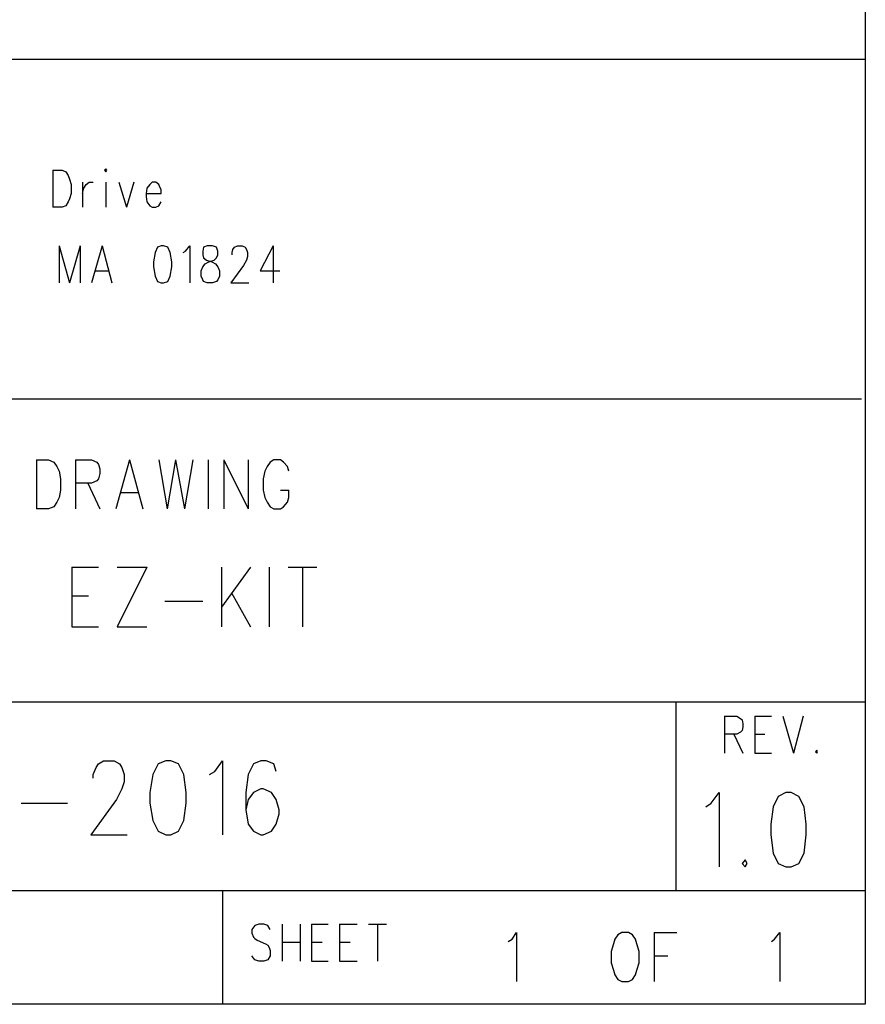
# Model space of a CAD drawing. Extents: x 11.9 to 28.1, y 10.8 to 21.2.
# Tile 15 of 26: x 27 to 28.1, y 10.8 to 12.1. Entities that reach past the tile are written whole.
import ezdxf

# ---------------------------------------------------------------- set-up
doc = ezdxf.new("R2010")
doc.units = 0
doc.header["$MEASUREMENT"] = 0
doc.layers.add('LAYNR1', color=2, linetype='Continuous')

msp = doc.modelspace()

# ---------------------------------------------------------------- linework, layer by layer
at = {"layer": 'LAYNR1'}
for points in [[(28.093, 21.199), (28.093, 10.799)], [(23.389, 12.049), (28.093, 12.049)], [(28.093, 12.049), (28.093, 10.816)], [(27.019, 11.902), (27.019, 11.853)], [(27.019, 11.902), (27.031, 11.902), (27.036, 11.9), (27.039, 11.895), (27.041, 11.89), (27.043, 11.883), (27.043, 11.871), (27.041, 11.864), (27.039, 11.86), (27.036, 11.855), (27.031, 11.853), (27.019, 11.853)], [(27.058, 11.886), (27.058, 11.853)], [(27.058, 11.871), (27.06, 11.878), (27.063, 11.883), (27.067, 11.886), (27.072, 11.886)], [(27.089, 11.886), (27.089, 11.853)], [(27.106, 11.886), (27.116, 11.853)], [(27.126, 11.886), (27.116, 11.853)], [(27.142, 11.871), (27.162, 11.871), (27.162, 11.876), (27.16, 11.881), (27.159, 11.883), (27.155, 11.886), (27.15, 11.886), (27.147, 11.883), (27.143, 11.878), (27.142, 11.871), (27.142, 11.867), (27.143, 11.86), (27.147, 11.855), (27.15, 11.853), (27.155, 11.853), (27.159, 11.855), (27.162, 11.86)], [(27.027, 11.802), (27.027, 11.753)], [(27.027, 11.802), (27.041, 11.753)], [(27.055, 11.802), (27.041, 11.753)], [(27.055, 11.802), (27.055, 11.753)], [(27.084, 11.802), (27.07, 11.753)], [(27.084, 11.802), (27.097, 11.753)], [(27.191, 11.793), (27.194, 11.795), (27.2, 11.802), (27.2, 11.753)], [(27.256, 11.79), (27.256, 11.793), (27.257, 11.797), (27.259, 11.8), (27.263, 11.802), (27.269, 11.802), (27.273, 11.8), (27.275, 11.797), (27.276, 11.793), (27.276, 11.788), (27.275, 11.783), (27.271, 11.776), (27.254, 11.753), (27.278, 11.753)], [(27.31, 11.802), (27.293, 11.769), (27.319, 11.769)], [(27.31, 11.802), (27.31, 11.753)], [(27.075, 11.769), (27.092, 11.769)], [(28.088, 11.599), (25.593, 11.599)], [(26.997, 11.519), (26.997, 11.454)], [(26.997, 11.519), (27.013, 11.519), (27.02, 11.516), (27.024, 11.51), (27.027, 11.504), (27.029, 11.494), (27.029, 11.479), (27.027, 11.469), (27.024, 11.463), (27.02, 11.457), (27.013, 11.454), (26.997, 11.454)], [(27.049, 11.519), (27.049, 11.454)], [(27.049, 11.519), (27.07, 11.519), (27.077, 11.516), (27.079, 11.513), (27.081, 11.507), (27.081, 11.501), (27.079, 11.494), (27.077, 11.491), (27.07, 11.488), (27.049, 11.488)], [(27.12, 11.519), (27.102, 11.454)], [(27.12, 11.519), (27.138, 11.454)], [(27.159, 11.519), (27.17, 11.454)], [(27.181, 11.519), (27.17, 11.454)], [(27.181, 11.519), (27.193, 11.454)], [(27.204, 11.519), (27.193, 11.454)], [(27.224, 11.519), (27.224, 11.454)], [(27.245, 11.519), (27.245, 11.454)], [(27.245, 11.519), (27.277, 11.454)], [(27.277, 11.519), (27.277, 11.454)], [(27.331, 11.504), (27.329, 11.51), (27.324, 11.516), (27.32, 11.519), (27.311, 11.519), (27.306, 11.516), (27.302, 11.51), (27.299, 11.504), (27.297, 11.494), (27.297, 11.479), (27.299, 11.469), (27.302, 11.463), (27.306, 11.457), (27.311, 11.454), (27.32, 11.454), (27.324, 11.457), (27.329, 11.463), (27.331, 11.469), (27.331, 11.479)], [(27.065, 11.488), (27.081, 11.454)], [(27.109, 11.476), (27.131, 11.476)], [(27.32, 11.479), (27.331, 11.479)], [(27.044, 11.377), (27.044, 11.298)], [(27.044, 11.377), (27.079, 11.377)], [(27.143, 11.377), (27.104, 11.298)], [(27.104, 11.377), (27.143, 11.377)], [(27.242, 11.377), (27.242, 11.298)], [(27.28, 11.377), (27.242, 11.324)], [(27.305, 11.377), (27.305, 11.298)], [(27.33, 11.377), (27.368, 11.377)], [(27.349, 11.377), (27.349, 11.298)], [(27.255, 11.343), (27.28, 11.298)], [(27.044, 11.339), (27.066, 11.339)], [(27.167, 11.332), (27.217, 11.332)], [(27.044, 11.298), (27.079, 11.298)], [(27.104, 11.298), (27.143, 11.298)], [(25.593, 11.199), (28.093, 11.199)], [(27.843, 10.949), (27.843, 11.199)], [(28.093, 11.199), (28.093, 10.949)], [(27.907, 11.18), (27.907, 11.131)], [(27.907, 11.18), (27.923, 11.18), (27.928, 11.177), (27.93, 11.175), (27.931, 11.17), (27.931, 11.166), (27.93, 11.161), (27.928, 11.159), (27.923, 11.156), (27.907, 11.156)], [(27.947, 11.18), (27.947, 11.131)], [(27.947, 11.18), (27.969, 11.18)], [(27.984, 11.18), (27.998, 11.131)], [(28.011, 11.18), (27.998, 11.131)], [(27.919, 11.156), (27.931, 11.131)], [(27.947, 11.156), (27.96, 11.156)], [(28.029, 11.135), (28.027, 11.133), (28.029, 11.131)], [(28.029, 11.131), (28.03, 11.133), (28.029, 11.135)], [(27.072, 11.098), (27.072, 11.103), (27.076, 11.112), (27.079, 11.117), (27.086, 11.121), (27.1, 11.121), (27.107, 11.117), (27.11, 11.112), (27.113, 11.103), (27.113, 11.093), (27.11, 11.084), (27.103, 11.07), (27.069, 11.023), (27.117, 11.023)], [(27.226, 11.103), (27.233, 11.107), (27.243, 11.121), (27.243, 11.023)], [(27.314, 11.107), (27.311, 11.117), (27.301, 11.121), (27.294, 11.121), (27.284, 11.117), (27.277, 11.103), (27.274, 11.079), (27.274, 11.056), (27.277, 11.037), (27.284, 11.028), (27.294, 11.023), (27.297, 11.023), (27.308, 11.028), (27.314, 11.037), (27.318, 11.051), (27.318, 11.056), (27.314, 11.07), (27.308, 11.079), (27.297, 11.084), (27.294, 11.084), (27.284, 11.079), (27.277, 11.07), (27.274, 11.056)], [(27.947, 11.131), (27.969, 11.131)], [(27.882, 11.06), (27.889, 11.065), (27.9, 11.079), (27.9, 10.981)], [(27.978, 11.074), (27.971, 11.06), (27.968, 11.037)], [(27.988, 11.079), (27.978, 11.074)], [(28.005, 11.074), (27.995, 11.079), (27.988, 11.079)], [(28.015, 11.037), (28.012, 11.06), (28.005, 11.074)], [(26.977, 11.065), (27.038, 11.065)], [(27.968, 11.037), (27.968, 11.023), (27.971, 10.999)], [(28.012, 10.999), (28.015, 11.023), (28.015, 11.037)], [(27.934, 10.99), (27.93, 10.985), (27.934, 10.981)], [(27.934, 10.981), (27.937, 10.985), (27.934, 10.99)], [(27.971, 10.999), (27.978, 10.985), (27.988, 10.981)], [(27.995, 10.981), (28.005, 10.985), (28.012, 10.999)], [(27.988, 10.981), (27.995, 10.981)], [(28.093, 10.949), (24.442, 10.949)], [(27.243, 10.949), (27.243, 10.799)], [(27.306, 10.898), (27.303, 10.903), (27.298, 10.905), (27.291, 10.905), (27.286, 10.903), (27.282, 10.898), (27.282, 10.893)], [(27.322, 10.905), (27.322, 10.856)], [(27.346, 10.905), (27.346, 10.856)], [(27.361, 10.905), (27.361, 10.856)], [(27.361, 10.905), (27.383, 10.905)], [(27.398, 10.905), (27.398, 10.856)], [(27.398, 10.905), (27.421, 10.905)], [(27.436, 10.905), (27.46, 10.905)], [(27.448, 10.905), (27.448, 10.856)], [(27.282, 10.893), (27.284, 10.888), (27.286, 10.886), (27.289, 10.884), (27.3, 10.879), (27.303, 10.877), (27.305, 10.874)], [(27.621, 10.882), (27.626, 10.885), (27.632, 10.894), (27.632, 10.829)], [(27.814, 10.894), (27.814, 10.829)], [(27.814, 10.894), (27.844, 10.894)], [(27.969, 10.882), (27.973, 10.885), (27.98, 10.894), (27.98, 10.829)], [(27.305, 10.874), (27.306, 10.87), (27.306, 10.863), (27.303, 10.858), (27.298, 10.856)], [(27.322, 10.881), (27.346, 10.881)], [(27.361, 10.881), (27.375, 10.881)], [(27.398, 10.881), (27.412, 10.881)], [(27.291, 10.856), (27.286, 10.858), (27.282, 10.863)], [(27.814, 10.863), (27.832, 10.863)], [(27.298, 10.856), (27.291, 10.856)], [(27.361, 10.856), (27.383, 10.856)], [(27.398, 10.856), (27.421, 10.856)], [(28.093, 10.799), (11.892, 10.799)], [(28.088, 10.799), (23.389, 10.799)], [(27.243, 10.799), (26.192, 10.799)]]:
    msp.add_lwpolyline(points, dxfattribs=at)
for points in [[(27.087, 11.902), (27.089, 11.9), (27.09, 11.902), (27.089, 11.904), (27.087, 11.902)], [(27.162, 11.802), (27.157, 11.8), (27.154, 11.793), (27.152, 11.781), (27.152, 11.774), (27.154, 11.762), (27.157, 11.755), (27.162, 11.753), (27.165, 11.753), (27.171, 11.755), (27.174, 11.762), (27.176, 11.774), (27.176, 11.781), (27.174, 11.793), (27.171, 11.8), (27.165, 11.802), (27.162, 11.802)], [(27.223, 11.802), (27.218, 11.8), (27.217, 11.795), (27.217, 11.79), (27.218, 11.786), (27.222, 11.783), (27.229, 11.781), (27.234, 11.778), (27.237, 11.774), (27.239, 11.769), (27.239, 11.762), (27.237, 11.757), (27.235, 11.755), (27.23, 11.753), (27.223, 11.753), (27.218, 11.755), (27.217, 11.757), (27.215, 11.762), (27.215, 11.769), (27.217, 11.774), (27.22, 11.778), (27.225, 11.781), (27.232, 11.783), (27.235, 11.786), (27.237, 11.79), (27.237, 11.795), (27.235, 11.8), (27.23, 11.802), (27.223, 11.802)], [(27.168, 11.121), (27.158, 11.117), (27.151, 11.103), (27.147, 11.079), (27.147, 11.065), (27.151, 11.042), (27.158, 11.028), (27.168, 11.023), (27.175, 11.023), (27.185, 11.028), (27.192, 11.042), (27.195, 11.065), (27.195, 11.079), (27.192, 11.103), (27.185, 11.117), (27.175, 11.121), (27.168, 11.121)], [(27.771, 10.894), (27.766, 10.891), (27.762, 10.885), (27.76, 10.879), (27.757, 10.869), (27.757, 10.854), (27.76, 10.844), (27.762, 10.838), (27.766, 10.832), (27.771, 10.829), (27.78, 10.829), (27.785, 10.832), (27.789, 10.838), (27.791, 10.844), (27.794, 10.854), (27.794, 10.869), (27.791, 10.879), (27.789, 10.885), (27.785, 10.891), (27.78, 10.894), (27.771, 10.894)]]:
    msp.add_lwpolyline(points, close=True, dxfattribs=at)

doc.saveas('drawing.dxf')
